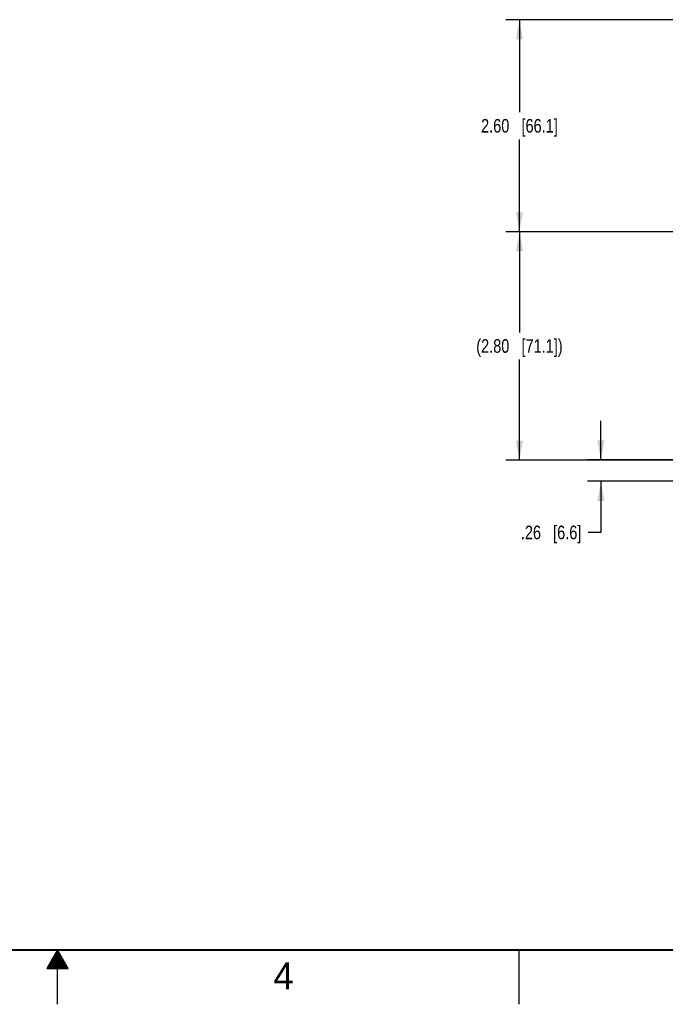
# Model space of a CAD drawing. Header units: inches. Extents: x 0 to 34, y 0 to 22.
# Tile 45 of 125: x 16.7 to 22.6, y 0 to 9.1. Entities that reach past the tile are written whole.
import ezdxf

# ---------------------------------------------------------------- set-up
doc = ezdxf.new("R2010")
doc.units = ezdxf.units.IN
doc.header["$LTSCALE"] = 1.87
doc.header["$MEASUREMENT"] = 0
doc.layers.get('0').update_dxf_attribs({"linetype": 'CONTINUOUS'})
doc.layers.add('DIMENSIONS', color=7, linetype='CONTINUOUS')
doc.styles.get("Standard").update_dxf_attribs({"font": 'txt', "width": 0.8})
doc.styles.add('TEXTSTYLE_2', font='txt')
doc.dimstyles.new('DIMSTYLE_1', dxfattribs={"dimtxt": 0.125, "dimasz": 0.18, "dimexe": 0.125, "dimexo": 0.0625, "dimgap": 0.0625, "dimtad": 0, "dimtih": 1, "dimtoh": 1, "dimlfac": 1.333333, "dimzin": 4, "dimdsep": 46, "dimtxsty": 'STANDARD', "dimblk": '_FILLED', "dimblk1": '_FILLED', "dimblk2": '_FILLED', "dimcen": 0.09, "dimadec": 0, "dimazin": 0, "dimtp": 0.001, "dimtm": 0.001, "dimtfac": 1, "dimtofl": 0, "dimtmove": 0, "dimatfit": 3, "dimldrblk": '_FILLED', "dimfxl": 1, "dimtolj": 1, "dimtzin": 4, "dimarcsym": 0})

# ---------------------------------------------------------------- blocks, each defined once
blk = doc.blocks.new('_FILLED')
at = {"color": 0, "linetype": 'BYBLOCK'}
blk.add_solid([(0, 0), (-1, 0.174), (-1, -0.174)], dxfattribs=at)
blk = doc.blocks.new('*D27')
at = {"layer": 'DIMENSIONS', "color": 2, "linetype": 'CONTINUOUS'}
for p, q in [((23.0566, 7.108), (21.1263, 7.108)), ((21.2513, 7.108), (21.2513, 6.183)), ((21.2513, 5.008), (21.2513, 5.933)), ((23.0567, 5.008), (21.1263, 5.008))]:
    blk.add_line(p, q, dxfattribs=at)
at = {"layer": 'DIMENSIONS', "color": 2, "linetype": 'CONTINUOUS', "xscale": 0.18, "yscale": 0.18, "zscale": 0.18}
for p, rotation in [((21.2513, 7.108), 90), ((21.2513, 5.008), 270)]:
    blk.add_blockref('_FILLED', p, dxfattribs=dict(at, rotation=rotation))
at = {"layer": 'DIMENSIONS', "color": 2, "linetype": 'CONTINUOUS', "insert": (21.2513, 6.1205), "char_height": 0.125, "width": 1.325, "attachment_point": 2, "line_spacing_factor": 0.9}
blk.add_mtext('(2.80{\\Ftxt.shx;\\W1.000000;\\H0.125000; }[71.1])', dxfattribs=at)
blk = doc.blocks.new('*D28')
at = {"layer": 'DIMENSIONS', "color": 2, "linetype": 'CONTINUOUS'}
for p, q in [((29.3042, 9.0605), (21.1263, 9.0605)), ((21.2513, 9.0605), (21.2513, 8.2093)), ((21.2513, 7.108), (21.2513, 7.9593)), ((23.3135, 7.108), (21.1263, 7.108))]:
    blk.add_line(p, q, dxfattribs=at)
at = {"layer": 'DIMENSIONS', "color": 2, "linetype": 'CONTINUOUS', "xscale": 0.18, "yscale": 0.18, "zscale": 0.18}
for p, rotation in [((21.2513, 9.0605), 90), ((21.2513, 7.108), 270)]:
    blk.add_blockref('_FILLED', p, dxfattribs=dict(at, rotation=rotation))
at = {"layer": 'DIMENSIONS', "color": 2, "linetype": 'CONTINUOUS', "insert": (21.2513, 8.1468), "char_height": 0.125, "width": 1.125, "attachment_point": 2, "line_spacing_factor": 0.9}
blk.add_mtext('2.60{\\Ftxt.shx;\\W1.000000;\\H0.125000; }[66.1]', dxfattribs=at)
blk = doc.blocks.new('*D30')
at = {"layer": 'DIMENSIONS', "color": 2, "linetype": 'CONTINUOUS'}
for p, q in [((22.0013, 5.0088), (22.0013, 5.3688)), ((23.0545, 5.0088), (21.8763, 5.0088)), ((23.167, 4.813), (21.8763, 4.813)), ((22.0013, 4.813), (22.0013, 4.3423)), ((22.0013, 4.3423), (21.8838, 4.3423))]:
    blk.add_line(p, q, dxfattribs=at)
at = {"layer": 'DIMENSIONS', "color": 2, "linetype": 'CONTINUOUS', "xscale": 0.18, "yscale": 0.18, "zscale": 0.18}
for p, rotation in [((22.0013, 5.0088), 270), ((22.0013, 4.813), 90)]:
    blk.add_blockref('_FILLED', p, dxfattribs=dict(at, rotation=rotation))
at = {"layer": 'DIMENSIONS', "color": 2, "linetype": 'CONTINUOUS', "insert": (21.8213, 4.4048), "char_height": 0.125, "width": 0.925, "attachment_point": 3, "line_spacing_factor": 0.9}
blk.add_mtext('.26{\\Ftxt.shx;\\W1.000000;\\H0.125000; }[6.6]', dxfattribs=at)

msp = doc.modelspace()

# ---------------------------------------------------------------- linework, layer by layer
at = {"color": 2, "linetype": 'CONTINUOUS'}
for p, q in [((17.00002, 0.5), (16.90203, 0.33028)), ((16.97693, 0.46), (17.02311, 0.46)), ((16.9827, 0.47), (17.01734, 0.47)), ((16.98847, 0.48), (17.01157, 0.48)), ((16.99425, 0.49), (17.00579, 0.49)), ((17.09801, 0.33028), (17.00002, 0.5)), ((17.00002, 0), (17.00002, 0.5)), ((21.25002, 0), (21.25002, 0.5)), ((16.92496, 0.37), (17.07508, 0.37)), ((16.93074, 0.38), (17.0693, 0.38)), ((16.93651, 0.39), (17.06353, 0.39)), ((16.94229, 0.4), (17.05776, 0.4)), ((16.94806, 0.41), (17.05198, 0.41)), ((16.95383, 0.42), (17.04621, 0.42)), ((16.95961, 0.43), (17.04044, 0.43)), ((16.96538, 0.44), (17.03466, 0.44)), ((16.97115, 0.45), (17.02889, 0.45)), ((16.90203, 0.33028), (17.09801, 0.33028)), ((16.90764, 0.34), (17.0924, 0.34)), ((16.91342, 0.35), (17.08662, 0.35)), ((16.91919, 0.36), (17.08085, 0.36))]:
    msp.add_line(p, q, dxfattribs=at)
at = {"color": 7, "linetype": 'CONTINUOUS', "const_width": 0.02}
msp.add_lwpolyline([(0.50002, 0.5), (33.50002, 0.5)], dxfattribs=at)

# ---------------------------------------------------------------- texts
at = {"color": 2, "linetype": 'CONTINUOUS', "insert": (18.98838, 0.38692), "char_height": 0.25, "width": 0.25, "attachment_point": 1, "line_spacing_factor": 0.9, "style": 'TEXTSTYLE_2'}
msp.add_mtext('4', dxfattribs=at)

# ---------------------------------------------------------------- dimensions: what is measured, and where the dimension line sits
at = {"layer": 'DIMENSIONS', "color": 2, "linetype": 'CONTINUOUS'}
for base, p1, p2, picture, middle in [((21.25133, 9.06055), (23.37605, 7.10799), (29.36672, 9.06055), '*D28', (21.25133, 8.08427)), ((22.00133, 5.00885), (23.22951, 4.81299), (23.11705, 5.00885), '*D30', (21.35883, 4.34229))]:
    dim = msp.add_linear_dim(base=base, p1=p1, p2=p2, angle=90, dimstyle='DIMSTYLE_1', dxfattribs=at)
    dim.commit()
    dim.dimension.update_dxf_attribs({"geometry": picture, "text_midpoint": middle, "dimtype": 160})
dim = msp.add_linear_dim(base=(21.25133, 7.10799), p1=(23.11915, 5.00799), p2=(23.11913, 7.10799), angle=90, text='(<>)', dimstyle='DIMSTYLE_1', dxfattribs=at)
dim.commit()
dim.dimension.update_dxf_attribs({"geometry": '*D27', "text_midpoint": (21.25133, 6.05799), "dimtype": 160})

doc.saveas('drawing.dxf')
